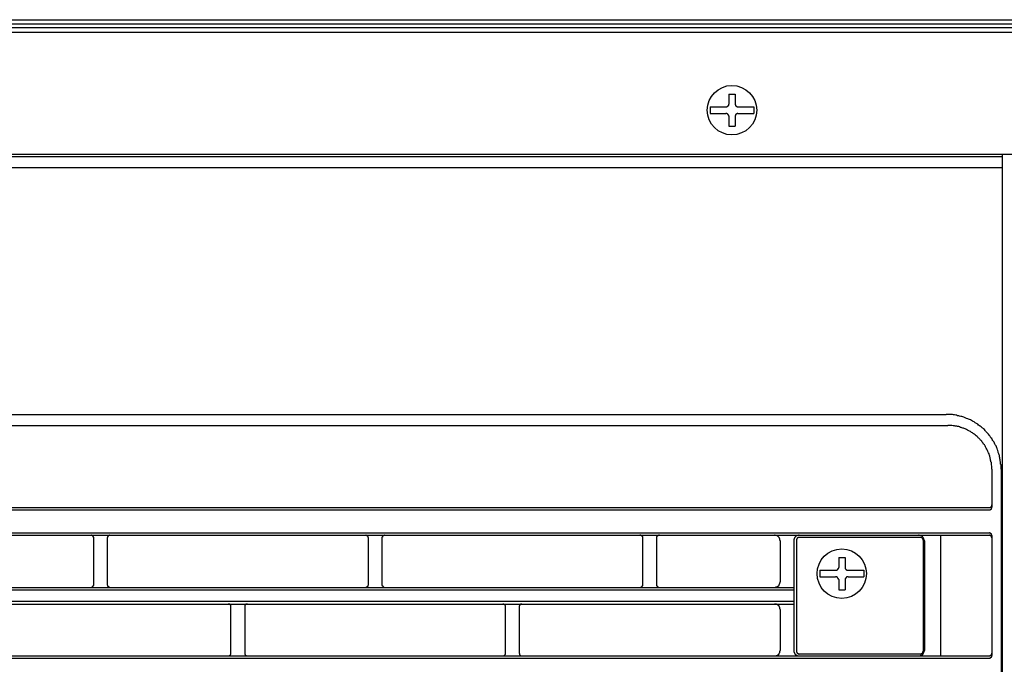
# Model space of a CAD drawing. Header units: millimetres. Extents: x 50532 to 99257, y 49161 to 61325.
# Tile 173 of 256: x 76435 to 76499, y 51930 to 51972. Entities that reach past the tile are written whole.
import ezdxf

# ---------------------------------------------------------------- set-up
doc = ezdxf.new("R2010")
doc.units = ezdxf.units.MM
doc.layers.add('AQUAREA', color=7, linetype='Continuous')

# ---------------------------------------------------------------- blocks, each defined once
blk = doc.blocks.new('SPLIT')
at = {"layer": 'AQUAREA'}
blk.add_line((25180.55, -282.94), (24290.55, -282.94), dxfattribs=at)
for points in [[(24322.09, -282.94), (24325.77, -281.47), (25155.28, -281.47), (25158.96, -282.94)], [(24322.13, -283.71), (24325.8, -282.24), (25155.25, -282.24), (25158.92, -283.71)], [(24320.07, -283.71), (25180.55, -283.71)], [(24830.65, -294.91), (24831.84, -294.91)], [(24830.65, -294.91), (24830.65, -296.73)], [(24831.84, -294.91), (24831.84, -296.73)], [(24830.16, -297.22), (24830.16, -297.22), (24830.23, -297.22), (24830.3, -297.22), (24830.37, -297.15), (24830.44, -297.15), (24830.44, -297.08), (24830.51, -297.08), (24830.51, -297.01), (24830.58, -297.01), (24830.58, -296.94), (24830.65, -296.94), (24830.65, -296.87), (24830.65, -296.8), (24830.65, -296.73)], [(24831.84, -296.73), (24831.84, -296.73), (24831.84, -296.8), (24831.84, -296.87), (24831.91, -296.87), (24831.91, -296.94), (24831.91, -297.01), (24831.98, -297.01), (24831.98, -297.08), (24832.05, -297.08), (24832.05, -297.15), (24832.12, -297.15), (24832.19, -297.22), (24832.26, -297.22), (24832.33, -297.22)], [(24827.29, -297.22), (24827.29, -298.41)], [(24827.29, -297.22), (24830.16, -297.22)], [(24827.29, -298.41), (24830.16, -298.41)], [(24830.65, -298.9), (24830.65, -298.9), (24830.65, -298.83), (24830.65, -298.76), (24830.65, -298.69), (24830.58, -298.69), (24830.58, -298.62), (24830.51, -298.62), (24830.51, -298.55), (24830.44, -298.55), (24830.44, -298.48), (24830.37, -298.48), (24830.3, -298.41), (24830.23, -298.41), (24830.16, -298.41)], [(24832.33, -298.41), (24832.33, -298.41), (24832.26, -298.41), (24832.19, -298.41), (24832.12, -298.48), (24832.05, -298.48), (24832.05, -298.55), (24831.98, -298.55), (24831.98, -298.62), (24831.91, -298.62), (24831.91, -298.69), (24831.91, -298.76), (24831.84, -298.76), (24831.84, -298.83), (24831.84, -298.9)], [(24832.33, -297.22), (24835.2, -297.22)], [(24832.33, -298.41), (24835.2, -298.41)], [(24835.2, -297.22), (24835.2, -298.41)], [(24830.65, -298.9), (24830.65, -300.72)], [(24831.84, -298.9), (24831.84, -300.72)], [(24830.65, -300.72), (24831.84, -300.72)], [(24285.55, -305.76), (25185.55, -305.76)], [(24880.07, -305.76), (24880.07, -1597.66)], [(24880.07, -306.25), (24287.08, -306.25)], [(24880.07, -308.21), (24285.61, -308.21)], [(24316.35, -352.8), (24869.92, -352.8)], [(24879.86, -362.67), (24879.86, -362.53), (24879.86, -362.32), (24879.86, -362.11), (24879.86, -361.9), (24879.79, -361.76), (24879.79, -361.55), (24879.79, -361.34), (24879.72, -361.2), (24879.72, -360.99), (24879.65, -360.78), (24879.65, -360.64), (24879.58, -360.43), (24879.58, -360.22), (24879.51, -360.08), (24879.44, -359.87), (24879.37, -359.66), (24879.37, -359.52), (24879.3, -359.31), (24879.23, -359.17), (24879.16, -358.96), (24879.09, -358.82), (24879.02, -358.61), (24878.95, -358.47), (24878.81, -358.26), (24878.74, -358.12), (24878.67, -357.98), (24878.6, -357.77), (24878.46, -357.63), (24878.39, -357.49), (24878.25, -357.28), (24878.18, -357.14), (24878.04, -357), (24877.97, -356.86), (24877.83, -356.65), (24877.69, -356.51), (24877.62, -356.37), (24877.48, -356.23), (24877.34, -356.09), (24877.2, -355.95), (24877.06, -355.81), (24876.99, -355.67), (24876.85, -355.53), (24876.71, -355.39), (24876.57, -355.25), (24876.43, -355.18), (24876.29, -355.04), (24876.08, -354.9), (24875.94, -354.83), (24875.8, -354.69), (24875.66, -354.55), (24875.52, -354.48), (24875.31, -354.34), (24875.17, -354.27), (24875.03, -354.13), (24874.82, -354.06), (24874.68, -353.99), (24874.54, -353.85), (24874.33, -353.78), (24874.19, -353.71), (24873.98, -353.64), (24873.84, -353.57), (24873.63, -353.5), (24873.49, -353.43), (24873.28, -353.36), (24873.14, -353.29), (24872.93, -353.22), (24872.79, -353.15), (24872.58, -353.15), (24872.37, -353.08), (24872.23, -353.01), (24872.02, -353.01), (24871.81, -352.94), (24871.67, -352.94), (24871.46, -352.87), (24871.25, -352.87), (24871.11, -352.8), (24870.9, -352.8), (24870.69, -352.8), (24870.48, -352.8), (24870.34, -352.8), (24870.13, -352.8), (24869.92, -352.8)], [(24316, -354.76), (24870.27, -354.76)], [(24878.18, -362.67), (24878.18, -362.53), (24878.18, -362.39), (24878.18, -362.25), (24878.18, -362.11), (24878.11, -361.9), (24878.11, -361.76), (24878.11, -361.62), (24878.11, -361.48), (24878.04, -361.34), (24878.04, -361.2), (24877.97, -361.06), (24877.97, -360.85), (24877.9, -360.71), (24877.9, -360.57), (24877.83, -360.43), (24877.83, -360.29), (24877.76, -360.15), (24877.69, -360.01), (24877.69, -359.87), (24877.62, -359.73), (24877.55, -359.59), (24877.48, -359.45), (24877.41, -359.31), (24877.34, -359.17), (24877.27, -359.03), (24877.2, -358.89), (24877.13, -358.75), (24877.06, -358.61), (24876.99, -358.47), (24876.92, -358.4), (24876.85, -358.26), (24876.71, -358.12), (24876.64, -357.98), (24876.57, -357.91), (24876.43, -357.77), (24876.36, -357.63), (24876.29, -357.49), (24876.15, -357.42), (24876.08, -357.28), (24875.94, -357.21), (24875.87, -357.07), (24875.73, -357), (24875.66, -356.86), (24875.52, -356.79), (24875.38, -356.65), (24875.31, -356.58), (24875.17, -356.44), (24875.03, -356.37), (24874.96, -356.3), (24874.82, -356.23), (24874.68, -356.09), (24874.54, -356.02), (24874.4, -355.95), (24874.33, -355.88), (24874.19, -355.81), (24874.05, -355.74), (24873.91, -355.67), (24873.77, -355.6), (24873.63, -355.53), (24873.49, -355.46), (24873.35, -355.39), (24873.21, -355.32), (24873.07, -355.25), (24872.93, -355.25), (24872.79, -355.18), (24872.65, -355.11), (24872.51, -355.11), (24872.37, -355.04), (24872.23, -354.97), (24872.02, -354.97), (24871.88, -354.9), (24871.74, -354.9), (24871.6, -354.9), (24871.46, -354.83), (24871.32, -354.83), (24871.18, -354.83), (24870.97, -354.76), (24870.83, -354.76), (24870.69, -354.76), (24870.55, -354.76), (24870.41, -354.76), (24870.27, -354.76)], [(24878.18, -362.67), (24878.18, -369.53)], [(24879.86, -362.67), (24879.86, -916.3)], [(24308.59, -369.6), (24877.69, -369.6)], [(24308.59, -370.02), (24877.69, -370.02)], [(24877.69, -369.6), (24877.69, -369.6), (24877.76, -369.6), (24877.83, -369.6), (24877.9, -369.6), (24877.97, -369.53), (24878.04, -369.53), (24878.04, -369.46), (24878.11, -369.46), (24878.11, -369.39), (24878.11, -369.32), (24878.18, -369.32), (24878.18, -369.25), (24878.18, -369.18), (24878.18, -369.11)], [(24877.69, -370.02), (24877.69, -370.02), (24877.76, -370.02), (24877.83, -370.02), (24877.9, -370.02), (24877.97, -369.95), (24878.04, -369.95), (24878.04, -369.88), (24878.11, -369.88), (24878.11, -369.81), (24878.11, -369.74), (24878.18, -369.74), (24878.18, -369.67), (24878.18, -369.6), (24878.18, -369.53)], [(24879.86, -369.6), (24879.86, -374.57)], [(24308.59, -374.15), (24877.69, -374.15)], [(24308.59, -374.57), (24877.69, -374.57)], [(24715.92, -375.06), (24715.92, -375.06), (24715.92, -374.99), (24715.92, -374.92), (24715.85, -374.92), (24715.85, -374.85), (24715.85, -374.78), (24715.78, -374.78), (24715.78, -374.71), (24715.71, -374.71), (24715.71, -374.64), (24715.64, -374.64), (24715.57, -374.64), (24715.5, -374.64), (24715.5, -374.57), (24715.43, -374.57)], [(24715.92, -383.53), (24715.92, -375.06)], [(24718.86, -374.57), (24718.86, -374.57), (24718.79, -374.57), (24718.79, -374.64), (24718.72, -374.64), (24718.65, -374.64), (24718.65, -374.71), (24718.58, -374.71), (24718.51, -374.71), (24718.51, -374.78), (24718.51, -374.85), (24718.44, -374.85), (24718.44, -374.92), (24718.44, -374.99), (24718.37, -374.99), (24718.37, -375.06)], [(24718.37, -375.06), (24718.37, -383.53)], [(24765.55, -375.06), (24765.55, -375.06), (24765.55, -374.99), (24765.48, -374.99), (24765.48, -374.92), (24765.48, -374.85), (24765.41, -374.85), (24765.41, -374.78), (24765.41, -374.71), (24765.34, -374.71), (24765.27, -374.71), (24765.27, -374.64), (24765.2, -374.64), (24765.13, -374.64), (24765.13, -374.57), (24765.06, -374.57)], [(24765.55, -383.53), (24765.55, -375.06)], [(24768.49, -374.57), (24768.49, -374.57), (24768.42, -374.57), (24768.42, -374.64), (24768.35, -374.64), (24768.28, -374.64), (24768.21, -374.64), (24768.21, -374.71), (24768.14, -374.71), (24768.14, -374.78), (24768.07, -374.78), (24768.07, -374.85), (24768.07, -374.92), (24768, -374.92), (24768, -374.99), (24768, -375.06)], [(24768, -375.06), (24768, -383.53)], [(24815.11, -375.06), (24815.11, -375.06), (24815.11, -374.99), (24815.11, -374.92), (24815.11, -374.85), (24815.04, -374.85), (24815.04, -374.78), (24814.97, -374.78), (24814.97, -374.71), (24814.9, -374.71), (24814.9, -374.64), (24814.83, -374.64), (24814.76, -374.64), (24814.76, -374.57), (24814.69, -374.57), (24814.62, -374.57)], [(24815.11, -383.53), (24815.11, -375.06)], [(24818.12, -374.57), (24818.12, -374.57), (24818.05, -374.57), (24817.98, -374.57), (24817.98, -374.64), (24817.91, -374.64), (24817.84, -374.64), (24817.84, -374.71), (24817.77, -374.71), (24817.77, -374.78), (24817.7, -374.78), (24817.7, -374.85), (24817.63, -374.85), (24817.63, -374.92), (24817.63, -374.99), (24817.63, -375.06)], [(24817.63, -375.06), (24817.63, -383.53)], [(24839.96, -375.62), (24839.96, -375.55), (24839.96, -375.48), (24839.89, -375.48), (24839.89, -375.41), (24839.89, -375.34), (24839.89, -375.27), (24839.89, -375.2), (24839.82, -375.2), (24839.82, -375.13), (24839.82, -375.06), (24839.75, -375.06), (24839.75, -374.99), (24839.68, -374.92), (24839.61, -374.85), (24839.54, -374.85), (24839.54, -374.78), (24839.47, -374.78), (24839.47, -374.71), (24839.4, -374.71), (24839.33, -374.71), (24839.33, -374.64), (24839.26, -374.64), (24839.19, -374.64), (24839.12, -374.64), (24839.05, -374.57), (24838.98, -374.57), (24838.91, -374.57)], [(24843.39, -374.57), (24843.39, -374.57), (24843.32, -374.57), (24843.25, -374.57), (24843.25, -374.64), (24843.18, -374.64), (24843.11, -374.64), (24843.04, -374.64), (24842.97, -374.71), (24842.9, -374.71), (24842.9, -374.78), (24842.83, -374.78), (24842.76, -374.78), (24842.76, -374.85), (24842.69, -374.85), (24842.69, -374.92), (24842.62, -374.92), (24842.62, -374.99), (24842.55, -375.06), (24842.55, -375.13), (24842.48, -375.13), (24842.48, -375.2), (24842.48, -375.27), (24842.48, -375.34), (24842.41, -375.34), (24842.41, -375.41), (24842.41, -375.48), (24842.41, -375.55), (24842.41, -375.62)], [(24843.39, -374.99), (24843.39, -374.99), (24843.32, -374.99), (24843.25, -374.99), (24843.18, -374.99), (24843.18, -375.06), (24843.11, -375.06), (24843.11, -375.13), (24843.04, -375.13), (24843.04, -375.2), (24842.97, -375.2), (24842.97, -375.27), (24842.97, -375.34), (24842.9, -375.34), (24842.9, -375.41), (24842.9, -375.48)], [(24865.3, -374.99), (24843.39, -374.99)], [(24866, -375.62), (24866, -375.55), (24866, -375.48), (24865.93, -375.41), (24865.93, -375.34), (24865.93, -375.27), (24865.93, -375.2), (24865.86, -375.2), (24865.86, -375.13), (24865.86, -375.06), (24865.79, -375.06), (24865.79, -374.99), (24865.72, -374.92), (24865.65, -374.85), (24865.58, -374.85), (24865.58, -374.78), (24865.51, -374.78), (24865.51, -374.71), (24865.44, -374.71), (24865.37, -374.71), (24865.37, -374.64), (24865.3, -374.64), (24865.23, -374.64), (24865.16, -374.64), (24865.09, -374.57), (24865.02, -374.57), (24864.95, -374.57)], [(24865.79, -375.48), (24865.79, -375.48), (24865.79, -375.41), (24865.79, -375.34), (24865.72, -375.34), (24865.72, -375.27), (24865.72, -375.2), (24865.65, -375.2), (24865.65, -375.13), (24865.58, -375.13), (24865.58, -375.06), (24865.51, -375.06), (24865.51, -374.99), (24865.44, -374.99), (24865.37, -374.99), (24865.3, -374.99)], [(24868.94, -374.57), (24868.94, -396.41)], [(24878.18, -374.64), (24878.18, -374.64), (24878.18, -374.57), (24878.18, -374.5), (24878.11, -374.5), (24878.11, -374.43), (24878.11, -374.36), (24878.04, -374.36), (24878.04, -374.29), (24877.97, -374.29), (24877.97, -374.22), (24877.9, -374.22), (24877.83, -374.22), (24877.76, -374.15), (24877.69, -374.15)], [(24878.18, -375.06), (24878.18, -375.06), (24878.18, -374.99), (24878.18, -374.92), (24878.11, -374.92), (24878.11, -374.85), (24878.11, -374.78), (24878.04, -374.78), (24878.04, -374.71), (24877.97, -374.71), (24877.97, -374.64), (24877.9, -374.64), (24877.83, -374.64), (24877.76, -374.57), (24877.69, -374.57)], [(24878.18, -374.64), (24878.18, -396.34)], [(24839.96, -375.62), (24839.96, -383.04)], [(24842.41, -375.62), (24842.41, -395.43)], [(24842.9, -375.48), (24842.9, -395.57)], [(24865.79, -375.48), (24865.79, -395.57)], [(24866, -375.62), (24866, -395.43)], [(24850.53, -378.63), (24851.72, -378.63)], [(24850.53, -378.63), (24850.53, -380.45)], [(24851.72, -378.63), (24851.72, -380.45)], [(24849.97, -380.94), (24850.04, -380.94), (24850.11, -380.94), (24850.18, -380.94), (24850.18, -380.87), (24850.25, -380.87), (24850.32, -380.87), (24850.32, -380.8), (24850.39, -380.8), (24850.39, -380.73), (24850.46, -380.73), (24850.46, -380.66), (24850.46, -380.59), (24850.46, -380.52), (24850.53, -380.52), (24850.53, -380.45)], [(24851.72, -380.45), (24851.72, -380.45), (24851.72, -380.52), (24851.72, -380.59), (24851.72, -380.66), (24851.79, -380.73), (24851.79, -380.8), (24851.86, -380.8), (24851.86, -380.87), (24851.93, -380.87), (24852, -380.87), (24852, -380.94), (24852.07, -380.94), (24852.14, -380.94), (24852.21, -380.94)], [(24847.1, -380.94), (24847.1, -382.13)], [(24847.1, -380.94), (24849.97, -380.94)], [(24847.1, -382.13), (24849.97, -382.13)], [(24850.53, -382.62), (24850.53, -382.62), (24850.53, -382.55), (24850.46, -382.55), (24850.46, -382.48), (24850.46, -382.41), (24850.39, -382.34), (24850.39, -382.27), (24850.32, -382.27), (24850.32, -382.2), (24850.25, -382.2), (24850.18, -382.2), (24850.18, -382.13), (24850.11, -382.13), (24850.04, -382.13), (24849.97, -382.13)], [(24852.21, -382.13), (24852.14, -382.13), (24852.07, -382.13), (24852, -382.13), (24852, -382.2), (24851.93, -382.2), (24851.86, -382.2), (24851.86, -382.27), (24851.79, -382.27), (24851.79, -382.34), (24851.79, -382.41), (24851.72, -382.41), (24851.72, -382.48), (24851.72, -382.55), (24851.72, -382.62)], [(24852.21, -380.94), (24855.08, -380.94)], [(24852.21, -382.13), (24855.08, -382.13)], [(24855.08, -380.94), (24855.08, -382.13)], [(24343.87, -384.02), (24842.41, -384.02)], [(24715.43, -384.02), (24715.43, -384.02), (24715.5, -384.02), (24715.57, -384.02), (24715.64, -383.95), (24715.71, -383.95), (24715.71, -383.88), (24715.78, -383.88), (24715.78, -383.81), (24715.85, -383.81), (24715.85, -383.74), (24715.85, -383.67), (24715.92, -383.67), (24715.92, -383.6), (24715.92, -383.53)], [(24718.37, -383.53), (24718.37, -383.53), (24718.37, -383.6), (24718.44, -383.6), (24718.44, -383.67), (24718.44, -383.74), (24718.44, -383.81), (24718.51, -383.81), (24718.51, -383.88), (24718.58, -383.88), (24718.58, -383.95), (24718.65, -383.95), (24718.72, -383.95), (24718.72, -384.02), (24718.79, -384.02), (24718.86, -384.02)], [(24765.06, -384.02), (24765.06, -384.02), (24765.13, -384.02), (24765.2, -384.02), (24765.2, -383.95), (24765.27, -383.95), (24765.34, -383.95), (24765.34, -383.88), (24765.41, -383.88), (24765.41, -383.81), (24765.48, -383.81), (24765.48, -383.74), (24765.48, -383.67), (24765.48, -383.6), (24765.55, -383.6), (24765.55, -383.53)], [(24768, -383.53), (24768, -383.53), (24768, -383.6), (24768, -383.67), (24768.07, -383.67), (24768.07, -383.74), (24768.07, -383.81), (24768.14, -383.81), (24768.14, -383.88), (24768.21, -383.88), (24768.21, -383.95), (24768.28, -383.95), (24768.35, -384.02), (24768.42, -384.02), (24768.49, -384.02)], [(24814.62, -384.02), (24814.62, -384.02), (24814.69, -384.02), (24814.76, -384.02), (24814.83, -384.02), (24814.83, -383.95), (24814.9, -383.95), (24814.97, -383.88), (24815.04, -383.88), (24815.04, -383.81), (24815.04, -383.74), (24815.11, -383.74), (24815.11, -383.67), (24815.11, -383.6), (24815.11, -383.53)], [(24817.63, -383.53), (24817.63, -383.53), (24817.63, -383.6), (24817.63, -383.67), (24817.63, -383.74), (24817.7, -383.74), (24817.7, -383.81), (24817.7, -383.88), (24817.77, -383.88), (24817.77, -383.95), (24817.84, -383.95), (24817.91, -383.95), (24817.91, -384.02), (24817.98, -384.02), (24818.05, -384.02), (24818.12, -384.02)], [(24838.91, -384.02), (24838.98, -384.02), (24839.05, -384.02), (24839.12, -384.02), (24839.19, -384.02), (24839.19, -383.95), (24839.26, -383.95), (24839.33, -383.95), (24839.4, -383.95), (24839.4, -383.88), (24839.47, -383.88), (24839.54, -383.81), (24839.61, -383.81), (24839.61, -383.74), (24839.68, -383.74), (24839.68, -383.67), (24839.75, -383.67), (24839.75, -383.6), (24839.75, -383.53), (24839.82, -383.53), (24839.82, -383.46), (24839.82, -383.39), (24839.89, -383.39), (24839.89, -383.32), (24839.89, -383.25), (24839.89, -383.18), (24839.96, -383.11), (24839.96, -383.04)], [(24850.53, -382.62), (24850.53, -384.44)], [(24851.72, -382.62), (24851.72, -384.44)], [(24879.86, -384.02), (24879.86, -387.03)], [(24343.87, -384.44), (24842.41, -384.44)], [(24850.53, -384.44), (24851.72, -384.44)], [(24343.87, -386.54), (24842.41, -386.54)], [(24343.87, -387.03), (24842.41, -387.03)], [(24740.7, -387.52), (24740.7, -387.45), (24740.7, -387.38), (24740.7, -387.31), (24740.7, -387.24), (24740.63, -387.24), (24740.63, -387.17), (24740.56, -387.17), (24740.56, -387.1), (24740.49, -387.1), (24740.49, -387.03), (24740.42, -387.03), (24740.35, -387.03), (24740.28, -387.03), (24740.21, -387.03)], [(24740.7, -395.92), (24740.7, -387.52)], [(24743.71, -387.03), (24743.71, -387.03), (24743.64, -387.03), (24743.57, -387.03), (24743.5, -387.03), (24743.43, -387.03), (24743.43, -387.1), (24743.36, -387.1), (24743.36, -387.17), (24743.29, -387.17), (24743.29, -387.24), (24743.22, -387.24), (24743.22, -387.31), (24743.22, -387.38), (24743.22, -387.45), (24743.22, -387.52)], [(24743.22, -387.52), (24743.22, -395.92)], [(24790.33, -387.52), (24790.33, -387.45), (24790.33, -387.38), (24790.33, -387.31), (24790.26, -387.31), (24790.26, -387.24), (24790.26, -387.17), (24790.19, -387.17), (24790.19, -387.1), (24790.12, -387.1), (24790.05, -387.1), (24790.05, -387.03), (24789.98, -387.03), (24789.91, -387.03), (24789.84, -387.03)], [(24790.33, -395.92), (24790.33, -387.52)], [(24793.27, -387.03), (24793.27, -387.03), (24793.2, -387.03), (24793.13, -387.03), (24793.06, -387.03), (24793.06, -387.1), (24792.99, -387.1), (24792.92, -387.17), (24792.92, -387.24), (24792.85, -387.24), (24792.85, -387.31), (24792.85, -387.38), (24792.78, -387.38), (24792.78, -387.45), (24792.78, -387.52)], [(24792.78, -387.52), (24792.78, -395.92)], [(24839.96, -388.01), (24839.96, -387.94), (24839.96, -387.87), (24839.89, -387.87), (24839.89, -387.8), (24839.89, -387.73), (24839.89, -387.66), (24839.89, -387.59), (24839.82, -387.59), (24839.82, -387.52), (24839.82, -387.45), (24839.75, -387.45), (24839.75, -387.38), (24839.68, -387.38), (24839.68, -387.31), (24839.61, -387.31), (24839.61, -387.24), (24839.54, -387.24), (24839.54, -387.17), (24839.47, -387.17), (24839.47, -387.1), (24839.4, -387.1), (24839.33, -387.1), (24839.26, -387.03), (24839.19, -387.03), (24839.12, -387.03), (24839.05, -387.03), (24838.98, -387.03), (24838.91, -387.03)], [(24839.96, -388.01), (24839.96, -395.43)], [(24308.59, -396.41), (24877.69, -396.41)], [(24740.21, -396.41), (24740.21, -396.41), (24740.28, -396.41), (24740.35, -396.41), (24740.42, -396.41), (24740.42, -396.34), (24740.49, -396.34), (24740.56, -396.34), (24740.56, -396.27), (24740.63, -396.27), (24740.63, -396.2), (24740.63, -396.13), (24740.7, -396.13), (24740.7, -396.06), (24740.7, -395.99), (24740.7, -395.92)], [(24743.22, -395.92), (24743.22, -395.92), (24743.22, -395.99), (24743.22, -396.06), (24743.22, -396.13), (24743.29, -396.13), (24743.29, -396.2), (24743.29, -396.27), (24743.36, -396.27), (24743.36, -396.34), (24743.43, -396.34), (24743.5, -396.34), (24743.5, -396.41), (24743.57, -396.41), (24743.64, -396.41), (24743.71, -396.41)], [(24789.84, -396.41), (24789.84, -396.41), (24789.91, -396.41), (24789.98, -396.41), (24790.05, -396.41), (24790.05, -396.34), (24790.12, -396.34), (24790.12, -396.27), (24790.19, -396.27), (24790.19, -396.2), (24790.26, -396.2), (24790.26, -396.13), (24790.33, -396.06), (24790.33, -395.99), (24790.33, -395.92)], [(24792.78, -395.92), (24792.78, -395.92), (24792.78, -395.99), (24792.85, -395.99), (24792.85, -396.06), (24792.85, -396.13), (24792.85, -396.2), (24792.92, -396.2), (24792.92, -396.27), (24792.99, -396.27), (24792.99, -396.34), (24793.06, -396.34), (24793.13, -396.41), (24793.2, -396.41), (24793.27, -396.41)], [(24838.91, -396.41), (24838.98, -396.41), (24839.05, -396.41), (24839.12, -396.41), (24839.19, -396.41), (24839.26, -396.34), (24839.33, -396.34), (24839.4, -396.34), (24839.4, -396.27), (24839.47, -396.27), (24839.54, -396.27), (24839.54, -396.2), (24839.61, -396.2), (24839.61, -396.13), (24839.68, -396.13), (24839.68, -396.06), (24839.75, -396.06), (24839.75, -395.99), (24839.75, -395.92), (24839.82, -395.92), (24839.82, -395.85), (24839.89, -395.78), (24839.89, -395.71), (24839.89, -395.64), (24839.89, -395.57), (24839.96, -395.57), (24839.96, -395.5), (24839.96, -395.43)], [(24842.41, -395.43), (24842.41, -395.43), (24842.41, -395.5), (24842.41, -395.57), (24842.41, -395.64), (24842.48, -395.71), (24842.48, -395.78), (24842.48, -395.85), (24842.55, -395.85), (24842.55, -395.92), (24842.55, -395.99), (24842.62, -395.99), (24842.62, -396.06), (24842.69, -396.06), (24842.69, -396.13), (24842.76, -396.13), (24842.76, -396.2), (24842.83, -396.2), (24842.83, -396.27), (24842.9, -396.27), (24842.97, -396.34), (24843.04, -396.34), (24843.11, -396.34), (24843.11, -396.41), (24843.18, -396.41), (24843.25, -396.41), (24843.32, -396.41), (24843.39, -396.41)], [(24842.9, -395.57), (24842.9, -395.57), (24842.9, -395.64), (24842.9, -395.71), (24842.97, -395.71), (24842.97, -395.78), (24842.97, -395.85), (24843.04, -395.85), (24843.04, -395.92), (24843.11, -395.92), (24843.11, -395.99), (24843.18, -395.99), (24843.25, -395.99), (24843.25, -396.06), (24843.32, -396.06), (24843.39, -396.06)], [(24865.3, -396.06), (24843.39, -396.06)], [(24864.95, -396.41), (24865.02, -396.41), (24865.09, -396.41), (24865.16, -396.41), (24865.23, -396.41), (24865.3, -396.34), (24865.37, -396.34), (24865.44, -396.34), (24865.44, -396.27), (24865.51, -396.27), (24865.58, -396.27), (24865.58, -396.2), (24865.65, -396.2), (24865.65, -396.13), (24865.72, -396.13), (24865.72, -396.06), (24865.79, -396.06), (24865.79, -395.99), (24865.86, -395.92), (24865.86, -395.85), (24865.93, -395.85), (24865.93, -395.78), (24865.93, -395.71), (24865.93, -395.64), (24865.93, -395.57), (24866, -395.57), (24866, -395.5), (24866, -395.43)], [(24865.3, -396.06), (24865.3, -396.06), (24865.37, -396.06), (24865.44, -396.06), (24865.44, -395.99), (24865.51, -395.99), (24865.58, -395.99), (24865.58, -395.92), (24865.65, -395.92), (24865.65, -395.85), (24865.72, -395.85), (24865.72, -395.78), (24865.72, -395.71), (24865.72, -395.64), (24865.79, -395.64), (24865.79, -395.57)], [(24877.69, -396.41), (24877.69, -396.41), (24877.76, -396.41), (24877.83, -396.41), (24877.9, -396.41), (24877.9, -396.34), (24877.97, -396.34), (24877.97, -396.27), (24878.04, -396.27), (24878.04, -396.2), (24878.11, -396.2), (24878.11, -396.13), (24878.18, -396.13), (24878.18, -396.06), (24878.18, -395.99), (24878.18, -395.92)], [(24877.69, -396.83), (24877.69, -396.83), (24877.76, -396.83), (24877.83, -396.83), (24877.9, -396.83), (24877.9, -396.76), (24877.97, -396.76), (24877.97, -396.69), (24878.04, -396.69), (24878.04, -396.62), (24878.11, -396.62), (24878.11, -396.55), (24878.18, -396.55), (24878.18, -396.48), (24878.18, -396.41), (24878.18, -396.34)], [(24308.59, -396.83), (24877.69, -396.83)]]:
    blk.add_lwpolyline(points, dxfattribs=at)
for points in [[(24835.71, -297.82), (24835.71, -295.35), (24833.71, -293.35), (24831.24, -293.35), (24828.78, -293.35), (24826.78, -295.35), (24826.78, -297.82), (24826.78, -300.28), (24828.78, -302.28), (24831.24, -302.28), (24833.71, -302.28), (24835.71, -300.28), (24835.71, -297.82)], [(24855.55, -381.54), (24855.55, -379.08), (24853.55, -377.08), (24851.09, -377.08), (24848.62, -377.08), (24846.62, -379.08), (24846.62, -381.54), (24846.62, -384.01), (24848.62, -386.01), (24851.09, -386.01), (24853.55, -386.01), (24855.55, -384.01), (24855.55, -381.54)], [(24849.6, -639.5), (24849.6, -502.51), (24738.55, -391.46), (24601.57, -391.46), (24464.58, -391.46), (24353.54, -502.51), (24353.54, -639.5), (24353.54, -776.48), (24464.58, -887.53), (24601.57, -887.53), (24738.55, -887.53), (24849.6, -776.48), (24849.6, -639.5)]]:
    blk.add_open_spline(points, degree=3, knots=[0, 0, 0, 0, 1, 1, 1, 2, 2, 2, 3, 3, 3, 4, 4, 4, 4], dxfattribs=at)

msp = doc.modelspace()

# ---------------------------------------------------------------- block references
at = {"lineweight": 13, "xscale": 0.3627524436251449, "yscale": 0.3627524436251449, "zscale": 0.3627524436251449}
msp.add_blockref('SPLIT', (67473.663, 52073.924, 0), dxfattribs=at)

doc.saveas('drawing.dxf')
